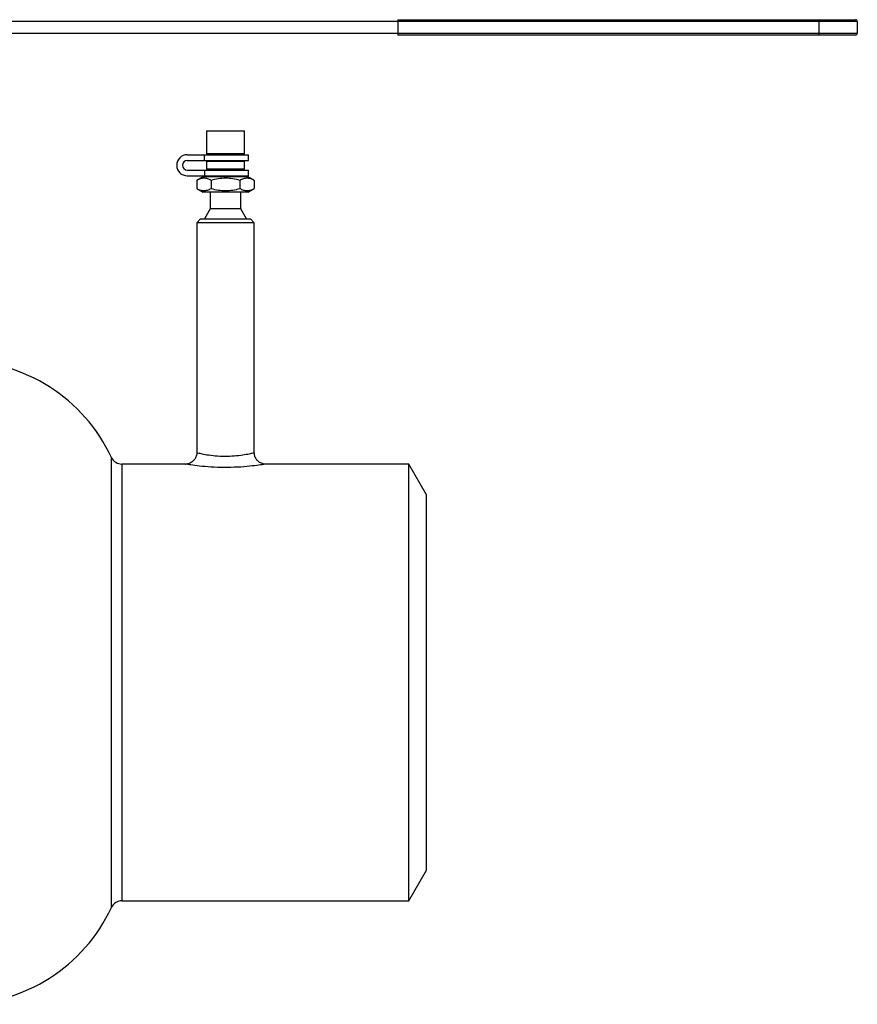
# Model space of a CAD drawing. Header units: millimetres. Extents: x -162 to 275, y -84 to 173.
# Tile 17 of 17: x 56 to 275, y -84 to 173. Entities that reach past the tile are written whole.
import ezdxf

# ---------------------------------------------------------------- set-up
doc = ezdxf.new("R2010")
doc.units = ezdxf.units.MM

msp = doc.modelspace()

# ---------------------------------------------------------------- linework, layer by layer
at = {"color": 7, "linetype": 'Continuous', "lineweight": 25}
for p, q in [((275, 172.5), (37.91, 172.5)), ((155, 173), (274.5, 173)), ((155, 173), (155, 169)), ((265, 169), (265, 173)), ((275, 172.5), (275, 169.5)), ((37.91, 169.5), (275, 169.5)), ((274.5, 169), (155, 169)), ((105, 144), (105, 138)), ((105, 144), (115, 144)), ((115, 138), (115, 144)), ((100, 137.75), (116, 137.75)), ((100, 136.25), (116, 136.25)), ((104.55, 136.25), (104.55, 137.75)), ((115, 138), (105, 138)), ((106, 138), (106, 137.75)), ((106, 136.25), (106, 136)), ((114, 137.75), (114, 138)), ((114, 136), (114, 136.25)), ((116, 136.25), (116, 137.75)), ((100, 133.75), (116, 133.75)), ((104.55, 133.75), (104.55, 132.25)), ((105, 136), (105, 134)), ((115, 136), (105, 136)), ((115, 134), (105, 134)), ((106, 134), (106, 133.75)), ((114, 133.75), (114, 134)), ((115, 134), (115, 136)), ((116, 132.25), (116, 133.75)), ((100, 132.25), (116, 132.25)), ((104.15, 132), (102.49, 131.04)), ((115.85, 132), (104.15, 132)), ((106, 132.25), (106, 132)), ((114, 132), (114, 132.25)), ((117.51, 131.04), (115.85, 132)), ((102.49, 131.04), (102.49, 128.96)), ((102.49, 128.96), (104.15, 128)), ((106.25, 131.04), (106.25, 128.96)), ((113.75, 131.04), (113.75, 128.96)), ((115.85, 128), (117.51, 128.96)), ((117.51, 131.04), (117.51, 128.96)), ((115.85, 128), (104.15, 128)), ((106, 128), (106, 123.6)), ((114, 123.6), (114, 128)), ((106, 123.6), (104.5, 121)), ((114, 123.6), (106, 123.6)), ((115.5, 121), (114, 123.6)), ((103.5, 121), (102.5, 120)), ((103.5, 121), (116.5, 121)), ((117.5, 120), (116.5, 121)), ((102.5, 120), (102.5, 59.98)), ((117.5, 120), (102.5, 120)), ((117.5, 60), (117.5, 120)), ((99.63, 57), (82.95, 57)), ((157.88, 57), (120.5, 57)), ((162.5, 49), (157.88, 57)), ((157.88, -57), (157.88, 57)), ((162.5, -49), (162.5, 49)), ((157.88, -57), (162.5, -49)), ((82.95, -57), (157.88, -57))]:
    msp.add_line(p, q, dxfattribs=at)
at = {"color": 1, "linetype": 'Continuous', "lineweight": 25}
for p, q in [((80.24, -58.73), (80.24, 58.73)), ((82.95, 57), (82.95, -57))]:
    msp.add_line(p, q, dxfattribs=at)
at = {"color": 7, "linetype": 'Continuous', "lineweight": 25}
for centre, radius, start, end in [((274.5, 172.5), 0.5, 360, 90), ((274.5, 169.5), 0.5, 270, 0), ((100, 135), 2.75, 90, 270), ((100, 135), 1.25, 90, 270), ((40.5, 40.12), 43.88, 25.0874, 90), ((82.95, 60), 3, 205.0874, 270), ((40.5, -40.12), 43.88, 270, 334.9126), ((82.95, -60), 3, 90, 154.9126)]:
    msp.add_arc(centre, radius, start, end, dxfattribs=at)
for points, knots in [([(106.25, 131.04), (105.94, 131.22), (105.63, 131.37), (105.01, 131.57), (104.69, 131.62), (104.21, 131.62), (104.05, 131.61), (103.74, 131.56), (103.58, 131.52), (103.11, 131.37), (102.8, 131.22), (102.49, 131.04)], [0, 0, 0, 0, 0.25, 0.25, 0.5, 0.5, 0.625, 0.625, 0.75, 0.75, 1, 1, 1, 1]), ([(113.75, 131.04), (112.53, 131.4), (111.29, 131.62), (109.36, 131.62), (108.72, 131.57), (107.47, 131.37), (106.86, 131.22), (106.25, 131.04)], [0, 0, 0, 0, 0.5, 0.5, 0.75, 0.75, 1, 1, 1, 1]), ([(117.51, 131.04), (117.2, 131.22), (116.89, 131.37), (116.27, 131.57), (115.95, 131.62), (115.47, 131.62), (115.31, 131.61), (115, 131.56), (114.84, 131.52), (114.37, 131.37), (114.06, 131.22), (113.75, 131.04)], [0, 0, 0, 0, 0.25, 0.25, 0.5, 0.5, 0.625, 0.625, 0.75, 0.75, 1, 1, 1, 1]), ([(102.49, 128.96), (102.8, 128.78), (103.11, 128.63), (103.73, 128.43), (104.05, 128.38), (104.53, 128.38), (104.69, 128.39), (105, 128.44), (105.16, 128.48), (105.63, 128.63), (105.94, 128.78), (106.25, 128.96)], [0, 0, 0, 0, 0.25, 0.25, 0.5, 0.5, 0.625, 0.625, 0.75, 0.75, 1, 1, 1, 1]), ([(106.25, 128.96), (107.47, 128.6), (108.71, 128.38), (110.64, 128.38), (111.28, 128.43), (112.53, 128.63), (113.14, 128.78), (113.75, 128.96)], [0, 0, 0, 0, 0.5, 0.5, 0.75, 0.75, 1, 1, 1, 1]), ([(113.75, 128.96), (114.06, 128.78), (114.37, 128.63), (114.99, 128.43), (115.31, 128.38), (115.79, 128.38), (115.95, 128.39), (116.26, 128.44), (116.42, 128.48), (116.89, 128.63), (117.2, 128.78), (117.51, 128.96)], [0, 0, 0, 0, 0.25, 0.25, 0.5, 0.5, 0.625, 0.625, 0.75, 0.75, 1, 1, 1, 1]), ([(102.48, 59.97), (102.48, 59.9), (102.52, 59.53), (102.32, 58.87), (101.9, 58.14), (101.36, 57.62), (100.82, 57.28), (100.3, 57.09), (99.91, 57.02), (99.69, 57.01), (99.63, 57.01)], [0, 0, 0, 0, 0.0438391, 0.2480623, 0.4365938, 0.5974154, 0.7377629, 0.8589488, 0.9602492, 1, 1, 1, 1]), ([(120.75, 57.01), (120.45, 57.01), (119.82, 57.01), (118.96, 57.37), (118.25, 57.95), (117.76, 58.7), (117.5, 59.41), (117.53, 59.86), (117.54, 60)], [0, 0, 0, 0, 0.180511, 0.377744, 0.55289, 0.728775, 0.915206, 1, 1, 1, 1])]:
    msp.add_open_spline(points, degree=3, knots=knots, dxfattribs=at)
at = {"color": 1, "linetype": 'Continuous', "lineweight": 25}
for points, knots in [([(102.59, 59.98), (102.57, 59.98), (102.49, 60), (103.01, 59.88), (104.16, 59.62), (106.11, 59.3), (108.48, 59.08), (111.04, 59.06), (113.49, 59.25), (115.53, 59.56), (116.95, 59.86), (117.46, 59.99), (117.49, 60), (117.5, 60)], [0, 0, 0, 0, 0.0371, 0.115799, 0.223796, 0.330607, 0.436201, 0.54243, 0.650176, 0.757941, 0.864254, 0.969869, 1, 1, 1, 1]), ([(120.5, 57), (120.49, 57), (120.45, 56.99), (119.72, 56.87), (117.72, 56.58), (114.85, 56.28), (111.44, 56.1), (107.89, 56.12), (104.59, 56.33), (101.84, 56.64), (100.22, 56.88), (99.48, 57), (99.6, 56.98), (99.63, 56.98)], [0, 0, 0, 0, 0.029396, 0.132701, 0.237814, 0.346138, 0.45615, 0.565225, 0.672782, 0.779825, 0.886344, 0.963292, 1, 1, 1, 1])]:
    msp.add_open_spline(points, degree=3, knots=knots, dxfattribs=at)

doc.saveas('drawing.dxf')
